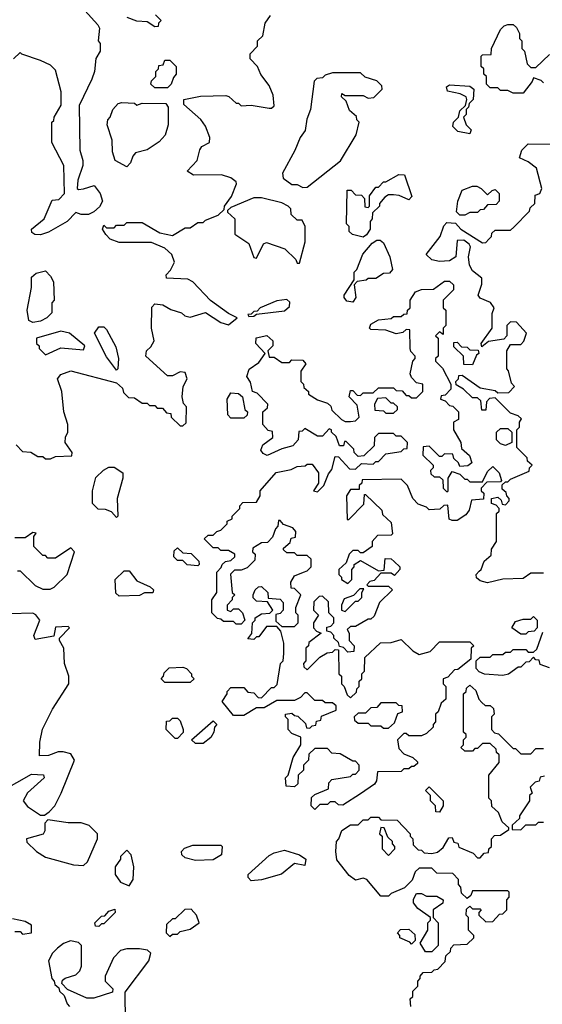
# Model space of a CAD drawing. Extents: x 2769579 to 2883812, y 684207 to 828660.
# Tile 128 of 256: x 2804664 to 2806720, y 726214 to 730089. Entities that reach past the tile are written whole.
import ezdxf

# ---------------------------------------------------------------- set-up
doc = ezdxf.new("R2010")
doc.units = 0

msp = doc.modelspace()

# ---------------------------------------------------------------- linework, layer by layer
at = {"layer": '0CON02XD'}
for points in [[(2804650, 728415), (2804675, 728390), (2804707, 728387), (2804735, 728370), (2804755, 728370), (2804765, 728360), (2804785, 728360), (2804805, 728370), (2804868.3, 728371.7), (2804870, 728385), (2804842.5, 728425), (2804843.6, 728446.4), (2804852.5, 728465), (2804852.5, 728495), (2804837.5, 728545), (2804830, 728625), (2804812.5, 728675), (2804825, 728692.5), (2804865, 728706.7), (2805045, 728660), (2805068.3, 728638.3), (2805071.7, 728621.7), (2805091.7, 728601.7), (2805115, 728600), (2805145, 728580), (2805165, 728580), (2805175, 728570), (2805195, 728570), (2805205, 728560), (2805225, 728560), (2805241.7, 728541.7), (2805258.3, 728538.3), (2805260, 728525), (2805295, 728490), (2805305, 728490), (2805318.3, 728501.7), (2805320, 728565), (2805308.3, 728578.3), (2805303.3, 728605), (2805306.7, 728645), (2805323.3, 728675), (2805315, 728700), (2805295, 728702.5), (2805265, 728687.5), (2805245, 728687.5), (2805160, 728765), (2805162.5, 728785), (2805179.3, 728800.7), (2805192.5, 728825), (2805182.5, 728875), (2805183, 728957), (2805195, 728970), (2805227, 728967), (2805258.3, 728948.3), (2805300, 728935), (2805313, 728923), (2805335, 728917.5), (2805395, 728936.7), (2805455, 728896.7), (2805485, 728887.5), (2805520, 728915), (2805485, 728932.5), (2805414, 728984), (2805345, 729057.5), (2805325, 729067.5), (2805241.7, 729071.7), (2805240, 729085), (2805257, 729103), (2805272.5, 729135), (2805262.5, 729165), (2805235, 729190), (2805181.7, 729211.7), (2805055, 729212.5), (2805020, 729225), (2805003, 729243), (2804990, 729265), (2804995, 729280), (2805005, 729270), (2805035, 729270), (2805045, 729280), (2805075, 729280), (2805085, 729290), (2805145, 729290), (2805215, 729250), (2805265, 729240), (2805315, 729270), (2805335, 729270), (2805365, 729290), (2805385, 729290), (2805395, 729300), (2805445, 729320), (2805468.3, 729341.7), (2805470, 729355), (2805497, 729393), (2805517, 729443), (2805515, 729450), (2805495, 729466.7), (2805458.3, 729478.3), (2805347, 729477), (2805322.5, 729492.5), (2805362.5, 729535), (2805373, 729577), (2805380.7, 729589.3), (2805410, 729605), (2805412.5, 729625), (2805395, 729670), (2805376.4, 729696.4), (2805310, 729755), (2805310, 729775), (2805375, 729787.5), (2805475, 729790), (2805487, 729787), (2805515, 729760), (2805525, 729760), (2805535, 729750), (2805575, 729752.5), (2805645, 729740), (2805655, 729740), (2805665, 729750), (2805661.7, 729791.7), (2805645, 729830), (2805613, 729873), (2805600, 729905), (2805570, 729935), (2805570, 729955), (2805600, 729985), (2805600, 730005), (2805620, 730025), (2805630, 730075), (2805650, 730105)], [(2804920, 730125), (2804971.7, 730068.3), (2804977.5, 730055), (2804972.5, 730005), (2804980, 729995), (2804980, 729965), (2804963.6, 729936.4), (2804957.5, 729885), (2804947.5, 729855), (2804898.3, 729751.7), (2804900, 729575), (2804912.5, 729535), (2804912.5, 729515), (2804893, 729457), (2804890, 729425), (2804895, 729420), (2804915, 729423.3), (2804956.2, 729436.2), (2804980, 729405), (2804990, 729375), (2804978, 729352), (2804955, 729332.5), (2804935, 729322.5), (2804905, 729322.5), (2804885, 729330), (2804850, 729295), (2804777, 729253), (2804745, 729242.5)], [(2805198.3, 730108.3), (2805220, 730085), (2805210, 730075), (2805208.3, 730061.7), (2805195, 730060), (2805165, 730080), (2805125, 730082.5), (2805087, 730097)], [(2806725, 729840), (2806715, 729850), (2806685, 729860), (2806680, 729845), (2806645, 729800), (2806605, 729800), (2806585, 729810), (2806555, 729810), (2806545, 729820), (2806515, 729820), (2806500, 729835), (2806500, 729865), (2806490, 729875), (2806490, 729895), (2806480, 729905), (2806480, 729945), (2806485, 729950), (2806518.3, 729951.7), (2806520, 729975), (2806555, 730050), (2806570, 730065), (2806585, 730070), (2806605, 730070), (2806618.3, 730058.3), (2806630, 730035), (2806630, 730015), (2806640, 730005), (2806640, 729975), (2806650, 729965), (2806660, 729915), (2806675, 729900), (2806695, 729900), (2806748.3, 729951.7)], [(2804745, 729242.5), (2804723, 729243), (2804711.7, 729251.7), (2804710, 729265), (2804760, 729305), (2804791.7, 729378.3), (2804818.3, 729381.7), (2804840, 729405), (2804837.5, 729515), (2804790, 729605), (2804790, 729685), (2804798.3, 729691.7), (2804800, 729705), (2804827, 729753), (2804827.5, 729805), (2804805, 729890), (2804785, 729910), (2804745, 729927.5), (2804672.5, 729952.5), (2804665, 729960), (2804640, 729935)], [(2805245, 729820), (2805195, 729820), (2805180, 729835), (2805181.7, 729848.3), (2805200, 729865), (2805200, 729885), (2805210, 729895), (2805211.7, 729908.3), (2805228.3, 729911.7), (2805235, 729930), (2805255, 729930), (2805280, 729905), (2805280, 729875), (2805268.3, 729861.7), (2805260, 729835), (2805245, 729820)], [(2805778.3, 729428.3), (2805795, 729430), (2805926.4, 729533.6), (2805987.5, 729635), (2806000, 729685), (2805990, 729695), (2805988.3, 729708.3), (2805961.7, 729731.7), (2805948.3, 729768.3), (2805930, 729785), (2805931.7, 729798.3), (2805945, 729790), (2806015, 729790), (2806035, 729780), (2806057, 729783), (2806090, 729815), (2806088.3, 729828.3), (2806068.3, 729848.3), (2806023, 729863), (2806005, 729880), (2805895, 729880), (2805865, 729870), (2805855, 729860), (2805833, 729857), (2805823, 729847), (2805807.5, 729735), (2805793, 729697), (2805787, 729653), (2805767.5, 729625), (2805746.7, 729573.3), (2805697.5, 729485), (2805700, 729465), (2805735, 729440), (2805755, 729440), (2805778.3, 729428.3)], [(2806435, 729640), (2806388.3, 729648.3), (2806368.3, 729668.3), (2806370, 729685), (2806390, 729705), (2806395, 729730), (2806418.3, 729751.7), (2806422.5, 729775), (2806420, 729785), (2806397, 729797), (2806347, 729807), (2806342.5, 729825), (2806355, 729832.5), (2806435, 729827.5), (2806450, 729815), (2806447.5, 729775), (2806431.7, 729758.3), (2806430, 729745), (2806420, 729735), (2806420, 729715), (2806410, 729705), (2806420, 729675), (2806440, 729655), (2806435, 729640)], [(2805085, 729510), (2805040, 729535), (2805028.3, 729568.3), (2805027.5, 729615), (2805007.5, 729675), (2805010, 729695), (2805020, 729705), (2805030, 729735), (2805051.7, 729758.3), (2805065, 729762.5), (2805115, 729760), (2805125, 729752.5), (2805145, 729760), (2805238.3, 729758.3), (2805247.5, 729745), (2805247.5, 729675), (2805236.1, 729633.9), (2805212.3, 729607.7), (2805165, 729576.7), (2805120, 729565), (2805108.3, 729551.7), (2805100, 729525), (2805085, 729510)], [(2806510, 729225), (2806520, 729235), (2806521.7, 729248.3), (2806535, 729260), (2806595, 729260), (2806608.3, 729271.7), (2806670, 729335), (2806671.7, 729348.3), (2806690, 729365), (2806691.7, 729398.3), (2806710, 729405), (2806717.5, 729425), (2806697.5, 729505), (2806665, 729530), (2806630, 729545), (2806640, 729575), (2806665, 729600), (2806818.3, 729598.3)], [(2806015, 729232.5), (2805973, 729243), (2805960, 729255), (2805960, 729275), (2805950, 729285), (2805951.7, 729418.3), (2805968.3, 729418.3), (2805985, 729400), (2806008.3, 729398.3), (2806020, 729385), (2806021.7, 729351.7), (2806035, 729350), (2806040, 729355), (2806040, 729395), (2806065, 729430), (2806075, 729430), (2806095, 729450), (2806105, 729450), (2806155, 729480), (2806178.3, 729478.3), (2806207, 729393), (2806195, 729380), (2806157, 729397), (2806135, 729400), (2806115, 729400), (2806100, 729390), (2806080, 729365), (2806080, 729355), (2806051.7, 729328.3), (2806050, 729305), (2806042.5, 729295), (2806042.5, 729265), (2806028.3, 729241.7), (2806015, 729232.5)], [(2806415, 729320), (2806395, 729320), (2806382.5, 729332.5), (2806387.5, 729375), (2806405, 729417.5), (2806445, 729433.3), (2806463, 729433), (2806480, 729425), (2806505, 729400), (2806523, 729417), (2806535, 729420), (2806550, 729405), (2806550, 729375), (2806538.3, 729361.7), (2806505, 729360), (2806488.3, 729341.7), (2806475, 729340), (2806465, 729330), (2806435, 729330), (2806415, 729320)], [(2805765, 729130), (2805786.7, 729215), (2805787.5, 729275), (2805775, 729300), (2805755, 729300), (2805731.7, 729321.7), (2805730, 729345), (2805720, 729355), (2805695, 729367.5), (2805615, 729387.5), (2805585, 729387.5), (2805495, 729350), (2805481.7, 729338.3), (2805481.7, 729331.7), (2805510, 729305), (2805510, 729245), (2805565, 729207.5), (2805585, 729152.5), (2805595, 729150), (2805623, 729207), (2805635, 729212.5), (2805707, 729187), (2805750, 729145), (2805755, 729130), (2805765, 729130)], [(2806725, 727910), (2806675, 727910), (2806645, 727890), (2806565, 727887.5), (2806505, 727872.5), (2806475, 727880), (2806461.7, 727891.7), (2806460, 727905), (2806471.7, 727918.3), (2806480, 727925), (2806491.7, 727958.3), (2806518.3, 727981.7), (2806520, 728005), (2806540, 728035), (2806540, 728145), (2806550, 728155), (2806550, 728165), (2806538.3, 728178.3), (2806520, 728185), (2806520, 728205), (2806545, 728210), (2806558.3, 728198.3), (2806561.7, 728181.7), (2806575, 728180), (2806590, 728195), (2806590, 728205), (2806580, 728215), (2806578.3, 728228.3), (2806561.7, 728241.7), (2806561.7, 728258.3), (2806575, 728270), (2806585, 728270), (2806595, 728280), (2806668.3, 728311.7), (2806670, 728325), (2806680, 728335), (2806661.7, 728351.7), (2806660, 728365), (2806620, 728405), (2806620, 728475), (2806630, 728485), (2806630, 728505), (2806638.3, 728518.3), (2806625, 728530), (2806595, 728540), (2806535, 728600), (2806511.7, 728598.3), (2806500, 728585), (2806498.3, 728551.7), (2806481.7, 728551.7), (2806478.3, 728588.3), (2806465, 728600), (2806445, 728600), (2806410, 728635), (2806381.7, 728651.7), (2806380, 728665), (2806390, 728675), (2806391.7, 728688.3), (2806405, 728690), (2806475, 728640), (2806535, 728630), (2806545, 728620), (2806588.3, 728621.7), (2806610, 728645), (2806598.3, 728658.3), (2806587, 728707), (2806580, 728715), (2806580, 728785), (2806595, 728810), (2806635, 728810), (2806647, 728823), (2806657.5, 728855), (2806618.3, 728898.3), (2806595, 728900), (2806580, 728885), (2806580, 728845), (2806568.3, 728831.7), (2806508.3, 728821.7), (2806481.7, 728801.7), (2806480, 728815), (2806522.5, 728875), (2806523, 728933), (2806530, 728955), (2806516.1, 728976.1), (2806475, 728992.5), (2806467.5, 729005), (2806481.7, 729048.3), (2806481.7, 729071.7), (2806445, 729100), (2806433, 729123), (2806430, 729155), (2806437.5, 729195), (2806432.5, 729205), (2806411.7, 729221.7), (2806385, 729220), (2806380, 729155), (2806355, 729140), (2806315, 729137.5), (2806285, 729143.3), (2806262.5, 729165), (2806317.5, 729235), (2806333, 729277), (2806345, 729290), (2806378.3, 729288.3), (2806400, 729265), (2806485, 729210), (2806498.3, 729211.7), (2806510, 729225)], [(2805975, 728977.5), (2805950.7, 728980.7), (2805940, 728995), (2805940, 729005), (2805980, 729065), (2805980, 729095), (2805990, 729105), (2806013.9, 729166.1), (2806050.7, 729209.3), (2806068.3, 729221.7), (2806081.7, 729221.7), (2806095, 729210), (2806120, 729155), (2806130, 729105), (2806118.3, 729091.7), (2806095, 729090), (2806065, 729070), (2806035, 729070), (2806027, 729063), (2805991.7, 729058.3), (2805980, 729045), (2805986.7, 728995), (2805975, 728977.5)], [(2804715, 728897.5), (2804700, 728905), (2804692.5, 728945), (2804710, 729035), (2804710, 729075), (2804728.3, 729091.7), (2804765, 729100), (2804785, 729080), (2804797, 729057), (2804800, 728985), (2804790, 728975), (2804790, 728935), (2804770, 728915), (2804745, 728902.5), (2804715, 728897.5)], [(2805825, 726980), (2805810, 726995), (2805811.7, 727028.3), (2805825, 727040), (2805878.3, 727061.7), (2805880, 727085), (2805891.7, 727098.3), (2805965, 727110), (2805975, 727120), (2805985, 727120), (2806000, 727135), (2806000, 727155), (2805985, 727170), (2805975, 727170), (2805925, 727200), (2805891.7, 727201.7), (2805875, 727220), (2805825, 727220), (2805801.7, 727198.3), (2805800, 727175), (2805780, 727155), (2805780, 727135), (2805760, 727115), (2805758.3, 727081.7), (2805745, 727070), (2805711.7, 727071.7), (2805710, 727105), (2805720, 727115), (2805740, 727185), (2805770, 727235), (2805770, 727265), (2805735, 727280), (2805720, 727295), (2805720, 727335), (2805710, 727345), (2805710, 727355), (2805735, 727360), (2805745, 727350), (2805758.3, 727348.3), (2805788.3, 727318.3), (2805791.7, 727301.7), (2805805, 727300), (2805815, 727310), (2805828.3, 727311.7), (2805831.7, 727328.3), (2805848.3, 727331.7), (2805851.7, 727348.3), (2805908.3, 727371.7), (2805908.3, 727388.3), (2805895, 727400), (2805865, 727400), (2805855, 727410), (2805825, 727410), (2805795, 727440), (2805785, 727440), (2805768.3, 727421.7), (2805745, 727410), (2805675, 727410), (2805625, 727380), (2805595, 727380), (2805545, 727350), (2805505, 727350), (2805460, 727405), (2805480, 727435), (2805480, 727445), (2805495, 727460), (2805545, 727460), (2805561.7, 727441.7), (2805585, 727440), (2805601.7, 727421.7), (2805615, 727420), (2805655, 727460), (2805665, 727460), (2805677, 727473), (2805690, 727555), (2805700, 727565), (2805702.5, 727595), (2805702.5, 727635), (2805691.7, 727681.7), (2805675, 727700), (2805635, 727700), (2805605, 727660), (2805595, 727660), (2805585, 727650), (2805561.7, 727651.7), (2805577.5, 727672.5), (2805580, 727715), (2805590, 727725), (2805590, 727735), (2805615, 727750), (2805647.5, 727752.5), (2805660, 727765), (2805638.3, 727798.3), (2805595, 727800), (2805583, 727813), (2805582.5, 727825), (2805590, 727845), (2805603.3, 727856.7), (2805615, 727857.5), (2805640, 727835), (2805641.7, 727811.7), (2805688.3, 727808.3), (2805700, 727795), (2805700, 727765), (2805688.3, 727751.7), (2805671.7, 727748.3), (2805671.7, 727721.7), (2805695, 727700), (2805745, 727700), (2805760, 727715), (2805760, 727745), (2805750, 727755), (2805750, 727775), (2805770, 727825), (2805745, 727850), (2805731.7, 727851.7), (2805730, 727875), (2805745, 727900), (2805780, 727915), (2805795, 727920), (2805810, 727935), (2805810, 727965), (2805795, 727980), (2805755, 727980), (2805745, 727990), (2805715, 727990), (2805701.7, 728001.7), (2805701.7, 728008.3), (2805728.3, 728031.7), (2805731.7, 728048.3), (2805748.3, 728051.7), (2805750, 728075), (2805738.3, 728088.3), (2805701.7, 728101.7), (2805688.3, 728118.3), (2805681.7, 728118.3), (2805680, 728095), (2805670, 728085), (2805658.3, 728051.7), (2805638.3, 728031.7), (2805615, 728030), (2805581.7, 728008.3), (2805580, 727995), (2805590, 727985), (2805588.3, 727961.7), (2805558.3, 727931.7), (2805535, 727922.5), (2805508.3, 727921.7), (2805493, 727907), (2805500, 727835), (2805510, 727825), (2805500, 727815), (2805500, 727805), (2805480, 727785), (2805480, 727765), (2805495, 727760), (2805505, 727770), (2805525, 727770), (2805540, 727755), (2805550, 727725), (2805535, 727710), (2805515, 727710), (2805505, 727720), (2805465, 727720), (2805455, 727730), (2805441.7, 727731.7), (2805420, 727755), (2805420, 727805), (2805440, 727835), (2805440, 727915), (2805457, 727933), (2805460, 727945), (2805473, 727957), (2805495, 727960), (2805510, 727975), (2805510, 727985), (2805485, 728000), (2805455, 728000), (2805445, 728010), (2805425, 728010), (2805390, 728045), (2805405, 728060), (2805425, 728060), (2805440, 728075), (2805455, 728080), (2805480, 728105), (2805480, 728115), (2805500, 728125), (2805500, 728135), (2805530, 728165), (2805530, 728175), (2805541.7, 728188.3), (2805595, 728190), (2805610, 728215), (2805610, 728235), (2805673, 728307), (2805731.7, 728318.3), (2805755, 728330), (2805787, 728333), (2805795, 728340), (2805815, 728340), (2805840, 728305), (2805840, 728265), (2805820, 728235), (2805835, 728230), (2805860, 728255), (2805878.3, 728301.7), (2805891.7, 728318.3), (2805905, 728370), (2805918.3, 728368.3), (2805961.7, 728321.7), (2805985, 728320), (2806008.3, 728341.7), (2806055, 728340), (2806065, 728350), (2806075, 728350), (2806105, 728380), (2806165, 728390), (2806175, 728400), (2806188.3, 728401.7), (2806190, 728425), (2806165, 728450), (2806145, 728450), (2806135, 728460), (2806075, 728460), (2806060, 728445), (2806058.3, 728411.7), (2806018.3, 728371.7), (2805995, 728370), (2805980, 728385), (2805978.3, 728398.3), (2805948.3, 728428.3), (2805941.7, 728428.3), (2805938.3, 728411.7), (2805921.7, 728411.7), (2805908.3, 728448.3), (2805890, 728465), (2805890, 728475), (2805881.7, 728478.3), (2805855, 728450), (2805835, 728450), (2805785, 728480), (2805775, 728470), (2805761.7, 728468.3), (2805760, 728435), (2805738.3, 728411.7), (2805695, 728400), (2805637, 728373), (2805621.7, 728381.7), (2805612.5, 728395), (2805620, 728415), (2805660, 728445), (2805658.3, 728468.3), (2805641.7, 728471.7), (2805620, 728495), (2805620, 728545), (2805638.3, 728561.7), (2805640, 728575), (2805598.3, 728618.3), (2805580, 728625), (2805571.7, 728661.7), (2805557.5, 728685), (2805567, 728713), (2805605, 728740), (2805630, 728775), (2805592.5, 728815), (2805593.6, 728836.4), (2805636.4, 728846.4), (2805660, 728825), (2805660, 728805), (2805640, 728785), (2805645, 728760), (2805665, 728760), (2805695, 728740), (2805725, 728740), (2805735, 728750), (2805778.3, 728748.3), (2805790, 728735), (2805770, 728705), (2805770, 728665), (2805780, 728655), (2805781.7, 728641.7), (2805800, 728625), (2805800, 728615), (2805835, 728592.5), (2805875, 728580), (2805888.3, 728568.3), (2805891.7, 728551.7), (2805930, 728515), (2805945, 728507.5), (2805965, 728507.5), (2805985, 728510), (2806000, 728525), (2805991.7, 728571.7), (2805960, 728605), (2805965, 728630), (2805975, 728630), (2805991.7, 728611.7), (2806005, 728610), (2806015, 728620), (2806055, 728620), (2806075, 728640), (2806135, 728640), (2806145, 728630), (2806168.3, 728628.3), (2806185, 728610), (2806195, 728610), (2806205, 728600), (2806225, 728600), (2806250, 728625), (2806250, 728655), (2806225, 728660), (2806205, 728680), (2806200, 728695), (2806210, 728745), (2806220, 728755), (2806220, 728765), (2806203, 728783), (2806200, 728795), (2806198.3, 728868.3), (2806185, 728870), (2806171.7, 728858.3), (2806145, 728852.5), (2806105, 728867.5), (2806045, 728870), (2806040, 728875), (2806045, 728890), (2806075, 728907.5), (2806125, 728912.5), (2806135, 728920), (2806165, 728920), (2806175, 728930), (2806188.3, 728931.7), (2806190, 728945), (2806200, 728955), (2806200, 728985), (2806221.7, 729018.3), (2806245, 729027.5), (2806291.7, 729028.3), (2806335, 729060), (2806355, 729060), (2806370, 729045), (2806370, 729025), (2806330, 728985), (2806330, 728955), (2806340, 728945), (2806340, 728885), (2806335, 728880), (2806330, 728875), (2806330, 728850), (2806315, 728860), (2806300, 728845), (2806310, 728835), (2806310, 728765), (2806300, 728755), (2806300, 728745), (2806327, 728717), (2806360, 728655), (2806360, 728635), (2806338.3, 728611.7), (2806321.7, 728608.3), (2806320, 728595), (2806338.3, 728588.3), (2806355, 728570), (2806368.3, 728568.3), (2806390, 728545), (2806390, 728515), (2806370, 728505), (2806370, 728475), (2806400, 728425), (2806401.7, 728401.7), (2806433, 728373), (2806442.5, 728345), (2806427, 728333), (2806395, 728330), (2806390, 728345), (2806371.7, 728361.7), (2806368.3, 728378.3), (2806335, 728380), (2806325, 728370), (2806315, 728370), (2806275, 728410), (2806251.7, 728408.3), (2806250, 728375), (2806290, 728335), (2806290, 728325), (2806280, 728315), (2806281.7, 728301.7), (2806295, 728290), (2806315, 728290), (2806328.3, 728278.3), (2806330, 728245), (2806345, 728230), (2806350, 728235), (2806350, 728285), (2806365, 728310), (2806395, 728300), (2806415, 728280), (2806425, 728280), (2806435, 728270), (2806485, 728270), (2806505, 728310), (2806525, 728330), (2806550, 728305), (2806560, 728275), (2806555, 728270), (2806501.7, 728268.3), (2806480, 728245), (2806480, 728235), (2806490, 728225), (2806488.3, 728201.7), (2806441.7, 728198.3), (2806431.7, 728158.3), (2806419.3, 728140.7), (2806385, 728117.5), (2806365, 728117.5), (2806353, 728123), (2806348.3, 728178.3), (2806333, 728177), (2806317, 728163), (2806275, 728160), (2806265, 728170), (2806231.7, 728181.7), (2806210, 728205), (2806190, 728255), (2806165, 728280), (2806011.7, 728278.3), (2806010, 728265), (2806000, 728255), (2806000, 728240), (2805965, 728240), (2805950, 728215), (2805951.7, 728121.7), (2805958.3, 728121.7), (2806018.3, 728181.7), (2806020, 728220), (2806025, 728220), (2806088.3, 728158.3), (2806091.7, 728141.7), (2806125, 728110), (2806130, 728065), (2806125, 728060), (2806071.7, 728058.3), (2806050, 728035), (2806050, 728015), (2806015, 727990), (2806005, 727990), (2805995, 728000), (2805975, 728000), (2805960, 727985), (2805948.3, 727951.7), (2805920, 727925), (2805920, 727905), (2805930, 727895), (2805930, 727885), (2805955, 727870), (2805970, 727885), (2805970, 727925), (2805980, 727935), (2805980, 727945), (2806005, 727960), (2806075, 727920), (2806098.3, 727921.7), (2806101.7, 727968.3), (2806125, 727967.5), (2806137, 727957)], [(2805565, 728920), (2805585, 728922.5), (2805595, 728930), (2805705, 728942.5), (2805725, 728960), (2805727, 728977), (2805715, 728987.5), (2805675, 728982.5), (2805610, 728955), (2805598.3, 728941.7), (2805585, 728940), (2805575, 728930), (2805561.7, 728928.3), (2805565, 728920)], [(2804765, 728770), (2804825, 728797.5), (2804915, 728790), (2804920, 728805), (2804860, 728855), (2804825, 728862.5), (2804730, 728835), (2804730, 728815), (2804740, 728805), (2804740, 728795), (2804765, 728770)], [(2805045, 728710), (2805005, 728762.5), (2804957.5, 728855), (2804975, 728880), (2804995, 728880), (2805005, 728870), (2805041.7, 728801.7), (2805052.5, 728755), (2805050, 728715), (2805045, 728710)], [(2806445, 728730), (2806411.7, 728731.7), (2806410, 728765), (2806371.7, 728801.7), (2806371.7, 728818.3), (2806385, 728820), (2806401.7, 728801.7), (2806425, 728800), (2806435, 728790), (2806468.3, 728788.3), (2806470, 728775), (2806461.7, 728768.3), (2806445, 728730)], [(2805545, 728520), (2805495, 728520), (2805483, 728533), (2805480, 728595), (2805495, 728620), (2805525, 728617.5), (2805540, 728605), (2805550, 728555), (2805560, 728545), (2805558.3, 728531.7), (2805545, 728520)], [(2806135, 728540), (2806150, 728555), (2806150, 728565), (2806135, 728580), (2806125, 728580), (2806105, 728600), (2806071.7, 728598.3), (2806060, 728575), (2806061.7, 728551.7), (2806095, 728550), (2806105, 728540), (2806135, 728540)], [(2806575, 728412.5), (2806555, 728420), (2806540, 728435), (2806540, 728465), (2806555, 728480), (2806585, 728480), (2806600, 728465), (2806600, 728425), (2806575, 728412.5)], [(2805045, 728130), (2805025, 728152.5), (2805001.7, 728161.7), (2804973, 728163), (2804950, 728185), (2804950, 728235), (2804963, 728287), (2804993.6, 728316.4), (2805015, 728327.5), (2805035, 728327.5), (2805070, 728305), (2805070, 728285), (2805047.5, 728205), (2805050, 728135), (2805045, 728130)], [(2804655, 727920), (2804665, 727920), (2804725, 727862.5), (2804755, 727847.5), (2804783, 727847), (2804800, 727855), (2804850, 727905), (2804880, 727995), (2804865, 728010), (2804805, 727970), (2804775, 727970), (2804765, 727980), (2804755, 727980), (2804720, 728015), (2804720, 728055), (2804728.3, 728068.3), (2804715, 728070), (2804685, 728050), (2804645, 728050)], [(2805365, 727940), (2805323, 727943), (2805305, 727960), (2805285, 727960), (2805270, 727975), (2805271.7, 727998.3), (2805285, 728010), (2805305, 727990), (2805338.3, 727988.3), (2805368.3, 727958.3), (2805370, 727945), (2805365, 727940)], [(2805055, 727820), (2805041.7, 727831.7), (2805040, 727885), (2805075, 727920), (2805095, 727920), (2805125, 727880), (2805177, 727857), (2805190, 727845), (2805187.5, 727832.5), (2805155, 727832.5), (2805135, 727822.5), (2805055, 727820)], [(2806137, 727957), (2806160, 727935), (2806160, 727925), (2806138.3, 727901.7), (2806125, 727910), (2806085, 727910), (2806058.3, 727881.7), (2806041.7, 727878.3), (2806030, 727865), (2806035, 727860), (2806115, 727860), (2806130, 727845), (2806080, 727795), (2806058.3, 727741.7), (2806045, 727730), (2806035, 727730), (2805985, 727700), (2805965, 727700), (2805951.7, 727688.3), (2805960, 727675), (2805960, 727645), (2805980, 727625), (2805978.3, 727601.7), (2805955, 727600), (2805938.3, 727618.3), (2805921.7, 727621.7), (2805918.3, 727638.3), (2805900, 727655), (2805900, 727665), (2805888.3, 727678.3), (2805871.7, 727681.7), (2805871.7, 727698.3), (2805888.3, 727701.7), (2805900, 727715), (2805900, 727735), (2805880, 727755), (2805878.3, 727798.3), (2805855, 727820), (2805841.7, 727818.3), (2805821.7, 727798.3), (2805820, 727765), (2805840, 727745), (2805820, 727715), (2805820, 727695), (2805831.7, 727681.7), (2805850, 727675), (2805801.7, 727638.3), (2805800, 727625), (2805790, 727615), (2805790, 727565), (2805780, 727555), (2805781.7, 727541.7), (2805795, 727530), (2805845, 727580), (2805873, 727597), (2805895, 727600), (2805905, 727610), (2805918.3, 727608.3), (2805920, 727515), (2805930, 727505), (2805930, 727475), (2805940, 727465), (2805951.7, 727431.7), (2805965, 727420), (2805988.3, 727441.7), (2805990, 727455), (2806000, 727465), (2806000, 727485), (2806010, 727495), (2806010, 727515), (2806020, 727525), (2806021.7, 727578.3), (2806083, 727637), (2806125, 727637.5), (2806165, 727650), (2806210, 727605), (2806235, 727590), (2806278.3, 727601.7), (2806315, 727640), (2806435, 727640), (2806450, 727625), (2806440, 727615), (2806438.3, 727571.7), (2806388.3, 727531.7), (2806375, 727530), (2806348.3, 727501.7), (2806330, 727495), (2806330, 727475), (2806340, 727465), (2806340, 727415), (2806321.7, 727398.3), (2806310, 727365), (2806300, 727355), (2806300, 727325), (2806290, 727315), (2806290, 727305), (2806265, 727280), (2806245, 727270), (2806195, 727270), (2806185, 727280), (2806175, 727280), (2806150, 727255), (2806155, 727220), (2806175, 727200), (2806210, 727185), (2806228.3, 727168.3), (2806228.3, 727161.7), (2806215, 727150), (2806205, 727150), (2806195, 727140), (2806175, 727140), (2806165, 727130), (2806071.7, 727128.3), (2806067, 727093), (2806059.3, 727080.7), (2806005, 727042.5), (2805935, 726997.5), (2805918.3, 726998.3), (2805905, 727010), (2805885, 727010), (2805875, 727000), (2805845, 727000), (2805825, 726980)], [(2805945, 727760), (2805985, 727800), (2805995, 727800), (2806010, 727815), (2806010, 727835), (2806018.3, 727848.3), (2806001.7, 727848.3), (2805977, 727823), (2805940.7, 727809.3), (2805930, 727785), (2805930, 727765), (2805945, 727760)], [(2804595, 727053.3), (2804710.7, 727119.3), (2804757.5, 727117.5), (2804760, 727105), (2804694.1, 727045.9), (2804677.5, 727015), (2804695, 726992.5), (2804745, 726957.5), (2804761.7, 726958.3), (2804779.3, 726970.7), (2804802.5, 726995), (2804827.5, 727045), (2804880, 727175), (2804865, 727200), (2804835, 727207.5), (2804815, 727207.5), (2804776.7, 727193.3), (2804741.7, 727191.7), (2804742.5, 727245), (2804753.3, 727296.7), (2804792.5, 727375), (2804857.5, 727475), (2804856.7, 727505), (2804840, 727555), (2804837.5, 727615), (2804820, 727645), (2804820, 727655), (2804860, 727695), (2804855, 727700), (2804805, 727697.5), (2804797.5, 727662.5), (2804725, 727650), (2804720, 727665), (2804742.5, 727725), (2804727, 727747), (2804715, 727752.5), (2804625, 727750)], [(2806655, 727670), (2806635, 727670), (2806600, 727695), (2806615, 727720), (2806645, 727730), (2806675, 727730), (2806685, 727740), (2806700, 727725), (2806700, 727695), (2806688.3, 727681.7), (2806665, 727680), (2806655, 727670)], [(2806748.3, 727538.3), (2806711.7, 727551.7), (2806708.3, 727568.3), (2806695, 727570), (2806685, 727580), (2806668.3, 727561.7), (2806655, 727560), (2806635, 727540), (2806625, 727540), (2806587, 727513), (2806565, 727507.5), (2806492.5, 727512.5), (2806471.7, 727521.7), (2806460, 727535), (2806460, 727565), (2806475, 727580), (2806515, 727580), (2806525, 727590), (2806565, 727590), (2806575, 727600), (2806595, 727600), (2806605, 727610), (2806655, 727610), (2806665, 727600), (2806685, 727600), (2806698.3, 727611.7), (2806721.7, 727678.3)], [(2805335, 727480), (2805235, 727480), (2805220, 727495), (2805230, 727505), (2805231.7, 727518.3), (2805251.7, 727538.3), (2805305, 727540), (2805320, 727535), (2805340, 727515), (2805340, 727505), (2805350, 727495), (2805335, 727480)], [(2806202.5, 726205), (2806200, 726235), (2806210, 726245), (2806210, 726265), (2806230, 726285), (2806230, 726305), (2806240, 726315), (2806240, 726325), (2806251.7, 726338.3), (2806285, 726340), (2806295, 726350), (2806308.3, 726351.7), (2806338.3, 726381.7), (2806340, 726405), (2806358.3, 726421.7), (2806360, 726435), (2806371.7, 726448.3), (2806425, 726450), (2806450, 726475), (2806450, 726485), (2806430, 726505), (2806430, 726555), (2806420, 726565), (2806421.7, 726588.3), (2806435, 726600), (2806445, 726590), (2806475, 726590), (2806480, 726585), (2806470, 726575), (2806470, 726565), (2806498.3, 726538.3), (2806525, 726540), (2806551.7, 726568.3), (2806565, 726570), (2806580, 726585), (2806580, 726625), (2806590, 726635), (2806590, 726655), (2806585, 726660), (2806445, 726660), (2806438.3, 726641.7), (2806425, 726630), (2806401.7, 726651.7), (2806400, 726675), (2806390, 726685), (2806390, 726705), (2806368.3, 726728.3), (2806305, 726730), (2806285, 726750), (2806235, 726750), (2806220, 726735), (2806208.3, 726701.7), (2806178.3, 726671.7), (2806125, 726650), (2806115, 726640), (2806085, 726640), (2806030, 726705), (2806015, 726710), (2805985, 726702.5), (2805960.7, 726720.7), (2805911.7, 726781.7), (2805907.5, 726815), (2805910, 726855), (2805920, 726865), (2805931.7, 726898.3), (2805965, 726920), (2805995, 726920), (2806015, 726940), (2806035, 726940), (2806045, 726950), (2806075, 726950), (2806085, 726940), (2806148.3, 726938.3), (2806200, 726885), (2806200, 726875), (2806210, 726865), (2806211.7, 726841.7), (2806231.7, 726821.7), (2806245, 726820), (2806255, 726810), (2806285, 726807.5), (2806307, 726813), (2806329.3, 726830.7), (2806351.7, 726868.3), (2806365, 726870), (2806371.7, 726851.7), (2806388.3, 726848.3), (2806391.7, 726831.7), (2806448.3, 726808.3), (2806465, 726790), (2806475, 726790), (2806491.7, 726808.3), (2806508.3, 726811.7), (2806510, 726825), (2806520, 726835), (2806520, 726865), (2806531.7, 726878.3), (2806555, 726880), (2806588.3, 726901.7), (2806588.3, 726908.3), (2806561.7, 726931.7), (2806548.3, 726968.3), (2806521.7, 726991.7), (2806520, 727015), (2806510, 727025), (2806510, 727115), (2806550, 727165), (2806550, 727195), (2806540, 727205), (2806538.3, 727218.3), (2806515, 727240), (2806485, 727240), (2806465, 727220), (2806455, 727220), (2806445, 727210), (2806415, 727210), (2806400, 727225), (2806410, 727235), (2806410, 727255), (2806420, 727265), (2806420, 727275), (2806410, 727285), (2806410, 727435), (2806420, 727445), (2806421.7, 727458.3), (2806435, 727470), (2806458.3, 727448.3), (2806470, 727415), (2806481.7, 727401.7), (2806495, 727390), (2806515, 727390), (2806528.3, 727378.3), (2806530, 727355), (2806520, 727345), (2806520, 727295), (2806531.7, 727281.7), (2806548.3, 727278.3), (2806605, 727220), (2806615, 727220), (2806635, 727200), (2806675, 727200), (2806695, 727220), (2806725, 727220)], [(2806115, 727300), (2806138.3, 727321.7), (2806151.7, 727358.3), (2806170, 727365), (2806168.3, 727388.3), (2806155, 727390), (2806145, 727400), (2806085, 727400), (2806068.3, 727381.7), (2806045, 727380), (2806025, 727360), (2805995, 727360), (2805980, 727345), (2805981.7, 727331.7), (2805995, 727320), (2806035, 727320), (2806045, 727310), (2806085, 727310), (2806095, 727300), (2806115, 727300)], [(2805285, 727260), (2805275, 727260), (2805240, 727295), (2805241.7, 727328.3), (2805255, 727330), (2805265, 727340), (2805285, 727340), (2805295, 727330), (2805307.5, 727295), (2805307, 727283), (2805285, 727260)], [(2805385, 727240), (2805355, 727240), (2805340, 727255), (2805425, 727330), (2805440, 727315), (2805430, 727305), (2805427.5, 727285), (2805416.4, 727263.6), (2805385, 727240)], [(2806728.3, 727111.7), (2806711.7, 727108.3), (2806708.3, 727091.7), (2806691.7, 727088.3), (2806671.7, 727068.3), (2806680, 727045), (2806670, 727035), (2806670, 727015), (2806630, 726955), (2806630, 726945), (2806601.7, 726918.3), (2806601.7, 726901.7), (2806635, 726900), (2806655, 726920), (2806695, 726920), (2806705, 726930), (2806725, 726930)], [(2806315, 726970), (2806301.7, 726971.7), (2806300, 726995), (2806280, 727015), (2806280, 727035), (2806260, 727055), (2806275, 727070), (2806330, 727015), (2806330, 726995), (2806315, 726970)], [(2804915, 726760), (2804930, 726775), (2804970, 726865), (2804970, 726885), (2804937, 726917), (2804905, 726927.5), (2804855, 726927.5), (2804775, 726940), (2804763, 726927), (2804763, 726897), (2804756.4, 726883.6), (2804690, 726865), (2804691.7, 726851.7), (2804730, 726815), (2804765, 726792.5), (2804875, 726762.5), (2804915, 726760)], [(2806115, 726800), (2806140, 726825), (2806140, 726835), (2806130, 726845), (2806130, 726855), (2806111.7, 726871.7), (2806098.3, 726908.3), (2806085, 726910), (2806080, 726885), (2806090, 726875), (2806090, 726825), (2806115, 726800)], [(2805355, 726780), (2805315, 726790), (2805301.7, 726801.7), (2805300, 726815), (2805311.7, 726828.3), (2805345, 726840), (2805455, 726840), (2805460, 726835), (2805458.3, 726801.7), (2805425, 726782.5), (2805355, 726780)], [(2805095, 726680), (2805110, 726705), (2805112.5, 726755), (2805101.7, 726801.7), (2805085, 726820), (2805060, 726795), (2805060, 726785), (2805040, 726755), (2805040, 726725), (2805060, 726695), (2805095, 726680)], [(2805575, 726700), (2805563.3, 726713.3), (2805562.5, 726725), (2805645, 726800), (2805665, 726810), (2805705, 726820), (2805765, 726802.5), (2805790, 726785), (2805785, 726760), (2805745, 726767.5), (2805693.6, 726726.4), (2805615, 726703.3), (2805575, 726700)], [(2806285, 726420), (2806260, 726420), (2806240, 726455), (2806270, 726505), (2806270, 726535), (2806280, 726545), (2806280, 726555), (2806230.7, 726590.7), (2806213, 726613), (2806213, 726627), (2806225, 726650), (2806245, 726650), (2806265, 726640), (2806305, 726640), (2806330, 726625), (2806328.3, 726611.7), (2806290, 726585), (2806290, 726555), (2806310, 726535), (2806310, 726445), (2806285, 726420)], [(2804975, 726520), (2804961.7, 726521.7), (2804960, 726535), (2804985, 726560), (2804998.3, 726561.7), (2805015, 726580), (2805038.3, 726588.3), (2805040, 726575), (2804995, 726530), (2804985, 726530), (2804975, 726520)], [(2805255, 726480), (2805265, 726490), (2805285, 726490), (2805295, 726500), (2805335, 726510), (2805370, 726535), (2805360, 726565), (2805338.3, 726588.3), (2805313, 726587), (2805275, 726550), (2805265, 726550), (2805241.7, 726528.3), (2805240, 726495), (2805255, 726480)], [(2804645, 726500), (2804665, 726500), (2804675, 726490), (2804710, 726495), (2804710, 726525), (2804685, 726540), (2804635, 726550)], [(2806205, 726450), (2806198.3, 726458.3), (2806160, 726475), (2806160, 726485), (2806150, 726495), (2806161.7, 726508.3), (2806195, 726510), (2806218.3, 726488.3), (2806220, 726465), (2806205, 726450)], [(2805080, 726145), (2805078.3, 726261.7), (2805172.5, 726385), (2805180, 726415), (2805167, 726427), (2805135, 726432.5), (2805085, 726432.5), (2805060, 726425), (2805033, 726397), (2805000, 726325), (2805000, 726305), (2805030, 726275), (2805028.3, 726261.7), (2804955, 726237.5), (2804928.3, 726238.3), (2804851.7, 726271.7), (2804830, 726295), (2804831.7, 726308.3), (2804843, 726317), (2804885, 726330), (2804900, 726345), (2804906.4, 726363.6), (2804906.7, 726445), (2804895, 726457.5), (2804863, 726463), (2804836.4, 726453.6), (2804812.5, 726435), (2804792.5, 726415), (2804777.5, 726385), (2804790, 726315), (2804800, 726305), (2804801.7, 726291.7), (2804818.3, 726278.3), (2804820, 726265), (2804838.3, 726248.3), (2804850, 726215), (2804860, 726205)]]:
    msp.add_lwpolyline(points, dxfattribs=at)

doc.saveas('drawing.dxf')
